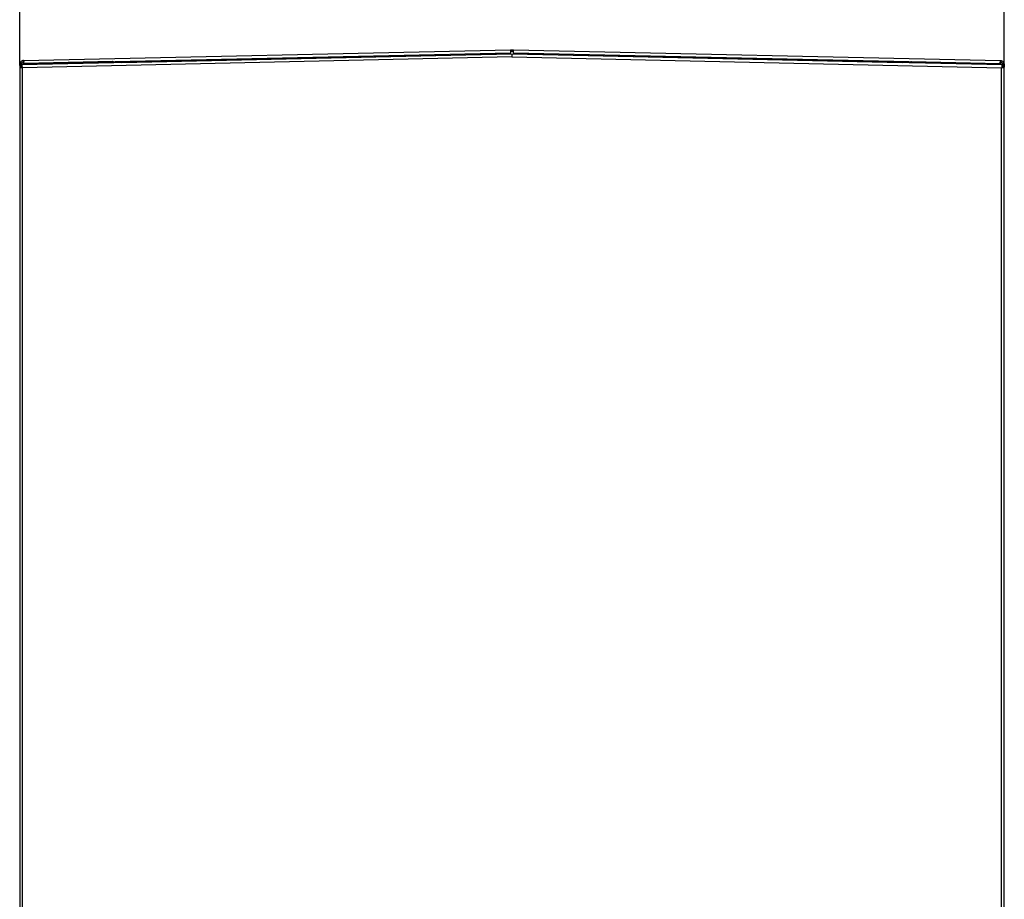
# Model space of a CAD drawing. Header units: millimetres. Extents: x 0 to 39025, y -31299 to 8400.
# Tile 207 of 256: x 16942 to 17657, y -13565 to -12926. Entities that reach past the tile are written whole.
import ezdxf

# ---------------------------------------------------------------- set-up
doc = ezdxf.new("R2010")
doc.units = ezdxf.units.MM
doc.header["$PDSIZE"] = -1
doc.layers.add('DIMENZIJE', color=4, linetype='Continuous')
doc.styles.add('SLDTEXTSTYLE6', font='txt')
doc.dimstyles.new('SLDDIMSTYLE0', dxfattribs={"dimtxt": 3, "dimasz": 3.414889, "dimexe": 0, "dimexo": 0.0625, "dimgap": 0.75, "dimtad": 1, "dimdec": 0, "dimlfac": 20, "dimrnd": 1e-09, "dimzin": 12, "dimdsep": 46, "dimtxsty": 'SLDTEXTSTYLE6', "dimsah": 1, "dimcen": 0.09, "dimadec": 0, "dimazin": 3, "dimtfac": 1, "dimtdec": 0, "dimtofl": 0, "dimtmove": 0, "dimatfit": 3, "dimfxl": 1, "dimfrac": 2, "dimtolj": 1, "dimtzin": 12, "dimarcsym": 0})

# ---------------------------------------------------------------- blocks, each defined once
blk = doc.blocks.new('*U63')
at = {"lineweight": 25}
for points in [[(2.86, 1246.65), (2.86, 1246.65), (356.45, 1254.41), (356.45, 1254.41)], [(2.91, 1244.54), (2.91, 1244.54), (356.5, 1252.3), (356.5, 1252.3)], [(74.23, 1245.3), (74.23, 1245.3), (356.52, 1251.49), (356.52, 1251.49)], [(356.45, 1254.41), (356.45, 1254.41), (357.46, 1254.43), (357.46, 1254.43)], [(356.47, 1253.4), (356.47, 1253.4), (357.48, 1253.42), (357.48, 1253.42)], [(356.52, 1251.21), (356.52, 1251.21), (356.52, 1251.49), (356.52, 1251.49)], [(357.48, 1253.42), (357.48, 1253.42), (357.46, 1254.43), (357.46, 1254.43)], [(357.54, 1254.43), (357.54, 1254.43), (357.52, 1253.42), (357.52, 1253.42)], [(357.52, 1253.42), (357.52, 1253.42), (358.53, 1253.4), (358.53, 1253.4)], [(357.54, 1254.43), (357.54, 1254.43), (358.55, 1254.41), (358.55, 1254.41)], [(358.48, 1251.49), (358.48, 1251.49), (640.77, 1245.3), (640.77, 1245.3)], [(358.48, 1251.49), (358.48, 1251.49), (358.48, 1251.21), (358.48, 1251.21)], [(358.51, 1252.3), (358.51, 1252.3), (712.09, 1244.54), (712.09, 1244.54)], [(358.55, 1254.41), (358.55, 1254.41), (712.14, 1246.65), (712.14, 1246.65)], [(357.36, 1251.22), (357.36, 1251.22), (1.64, 1243.42), (1.64, 1243.42)], [(357.4, 1249.22), (357.4, 1249.22), (2, 1241.42), (2, 1241.42)], [(2.86, 1246.65), (2.86, 1246.65), (2.89, 1245.65), (2.89, 1245.65)], [(2.89, 1245.65), (2.89, 1245.65), (2.89, 1245.65), (2.89, 1245.65)], [(2.91, 1244.49), (2.91, 1244.49), (2.89, 1245.5), (2.89, 1245.5)], [(2.89, 1245.5), (2.89, 1245.5), (2.89, 1245.5), (2.89, 1245.5)], [(24.45, 1244.97), (24.45, 1244.97), (2.91, 1244.49), (2.91, 1244.49)], [(67.39, 1245.91), (67.39, 1245.91), (24.45, 1244.97), (24.45, 1244.97)], [(24.45, 1244.97), (24.45, 1244.97), (24.45, 1245.01), (24.45, 1245.01)], [(67.39, 1245.91), (67.39, 1245.91), (67.39, 1245.96), (67.39, 1245.96)], [(69.21, 1245.3), (69.21, 1245.3), (68.21, 1245.2), (68.21, 1245.2)], [(68.24, 1244.88), (68.24, 1244.88), (68.21, 1245.2), (68.21, 1245.2)], [(69.25, 1244.91), (69.25, 1244.91), (69.21, 1245.3), (69.21, 1245.3)], [(74.23, 1245.3), (74.23, 1245.3), (74.27, 1245.02), (74.27, 1245.02)], [(357.62, 1249.78), (357.62, 1249.78), (357.39, 1249.78), (357.39, 1249.78)], [(357.4, 1249.22), (357.4, 1249.22), (357.6, 1249.22), (357.6, 1249.22)], [(357.6, 1249.22), (357.6, 1249.22), (713, 1241.42), (713, 1241.42)], [(713.36, 1243.42), (713.36, 1243.42), (357.64, 1251.22), (357.64, 1251.22)], [(640.74, 1245.02), (640.74, 1245.02), (640.77, 1245.3), (640.77, 1245.3)], [(645.76, 1244.91), (645.76, 1244.91), (645.8, 1245.3), (645.8, 1245.3)], [(645.8, 1245.3), (645.8, 1245.3), (646.79, 1245.2), (646.79, 1245.2)], [(646.76, 1244.88), (646.76, 1244.88), (646.79, 1245.2), (646.79, 1245.2)], [(647.61, 1245.91), (647.61, 1245.91), (647.61, 1245.96), (647.61, 1245.96)], [(647.61, 1245.91), (647.61, 1245.91), (690.55, 1244.97), (690.55, 1244.97)], [(690.55, 1244.97), (690.55, 1244.97), (690.55, 1245.01), (690.55, 1245.01)], [(690.55, 1244.97), (690.55, 1244.97), (712.09, 1244.49), (712.09, 1244.49)], [(712.09, 1244.49), (712.09, 1244.49), (712.11, 1245.5), (712.11, 1245.5)], [(712.11, 1245.5), (712.11, 1245.5), (712.11, 1245.5), (712.11, 1245.5)], [(712.14, 1246.65), (712.14, 1246.65), (712.12, 1245.65), (712.12, 1245.65)], [(712.12, 1245.65), (712.12, 1245.65), (712.14, 1246.65), (712.14, 1246.65)], [(712.12, 1245.65), (712.12, 1245.65), (712.12, 1245.65), (712.12, 1245.65)], [(712.12, 1245.65), (712.12, 1245.65), (712.12, 1245.65), (712.12, 1245.65)], [(712.14, 1246.65), (712.14, 1246.65), (712.14, 1246.65), (712.14, 1246.65)], [(0, 1241.81), (0, 1241.81), (0, 16.45), (0, 16.45)], [(1.02, 1243.74), (1.02, 1243.74), (0.03, 1243.74), (0.03, 1243.74)], [(0.03, 1243.74), (0.03, 1243.74), (0.03, 1241.83), (0.03, 1241.83)], [(1.02, 1243.74), (1.02, 1243.74), (1.02, 1242.06), (1.02, 1242.06)], [(2.12, 1243.69), (2.12, 1243.69), (1.12, 1243.69), (1.12, 1243.69)], [(1.12, 1243.69), (1.12, 1243.69), (1.12, 1242.08), (1.12, 1242.08)], [(1.38, 1242.41), (1.38, 1242.41), (1.36, 1243.42), (1.36, 1243.42)], [(1.64, 1243.42), (1.64, 1243.42), (1.36, 1243.42), (1.36, 1243.42)], [(1.67, 1242.42), (1.67, 1242.42), (1.38, 1242.41), (1.38, 1242.41)], [(1.38, 1242.11), (1.38, 1242.11), (1.83, 1242.12), (1.83, 1242.12)], [(1.38, 1242.11), (1.38, 1242.11), (1.69, 1242.11), (1.69, 1242.11)], [(1.64, 1243.42), (1.64, 1243.42), (1.67, 1242.42), (1.67, 1242.42)], [(1.69, 1242.11), (1.69, 1242.11), (1.83, 1242.11), (1.83, 1242.11)], [(1.69, 1242.11), (1.69, 1242.11), (1.69, 1241.49), (1.69, 1241.49)], [(2, 16.45), (2, 16.45), (2, 1241.42), (2, 1241.42)], [(2.12, 1243.44), (2.12, 1243.44), (2.12, 1243.69), (2.12, 1243.69)], [(712.88, 1243.69), (712.88, 1243.69), (713.88, 1243.69), (713.88, 1243.69)], [(712.88, 1243.69), (712.88, 1243.69), (712.88, 1243.44), (712.88, 1243.44)], [(713, 557.15), (713, 557.15), (713, 1241.42), (713, 1241.42)], [(713.62, 1242.11), (713.62, 1242.11), (713.17, 1242.12), (713.17, 1242.12)], [(713.31, 1242.11), (713.31, 1242.11), (713.17, 1242.11), (713.17, 1242.11)], [(713.62, 1242.11), (713.62, 1242.11), (713.31, 1242.11), (713.31, 1242.11)], [(713.31, 1242.11), (713.31, 1242.11), (713.31, 1241.49), (713.31, 1241.49)], [(713.36, 1243.42), (713.36, 1243.42), (713.33, 1242.42), (713.33, 1242.42)], [(713.62, 1242.41), (713.62, 1242.41), (713.33, 1242.42), (713.33, 1242.42)], [(713.36, 1243.42), (713.36, 1243.42), (713.64, 1243.42), (713.64, 1243.42)], [(713.64, 1243.42), (713.64, 1243.42), (713.62, 1242.41), (713.62, 1242.41)], [(713.88, 1242.08), (713.88, 1242.08), (713.88, 1243.69), (713.88, 1243.69)], [(714.98, 1243.74), (714.98, 1243.74), (713.98, 1243.74), (713.98, 1243.74)], [(713.98, 1243.74), (713.98, 1243.74), (713.98, 1242.06), (713.98, 1242.06)], [(714.98, 1243.74), (714.98, 1243.74), (714.98, 1241.83), (714.98, 1241.83)], [(715, 557.15), (715, 557.15), (715, 1241.81), (715, 1241.81)]]:
    blk.add_open_spline(points, degree=3, dxfattribs=at)
for points, knots in [([(356.45, 1254.41), (356.45, 1254.41), (356.45, 1254.33), (356.45, 1254.33), (356.45, 1254.33), (356.46, 1254.1), (356.46, 1254.1), (356.46, 1254.1), (356.47, 1253.76), (356.47, 1253.76), (356.47, 1253.76), (356.47, 1253.35), (356.47, 1253.35), (356.47, 1253.35), (356.49, 1252.95), (356.49, 1252.95), (356.49, 1252.95), (356.49, 1252.61), (356.49, 1252.61), (356.49, 1252.61), (356.49, 1252.38), (356.49, 1252.38), (356.49, 1252.38), (356.5, 1252.3), (356.5, 1252.3)], [0, 0, 0, 0, 1, 1, 1, 2, 2, 2, 3, 3, 3, 4, 4, 4, 5, 5, 5, 6, 6, 6, 7, 7, 7, 8, 8, 8, 8]), ([(356.52, 1251.49), (356.52, 1251.49), (356.52, 1251.65), (356.52, 1251.65), (356.52, 1251.65), (356.51, 1251.8), (356.51, 1251.8), (356.51, 1251.8), (356.51, 1251.94), (356.51, 1251.94), (356.51, 1251.94), (356.5, 1252.06), (356.5, 1252.06), (356.5, 1252.06), (356.5, 1252.16), (356.5, 1252.16), (356.5, 1252.16), (356.5, 1252.24), (356.5, 1252.24), (356.5, 1252.24), (356.5, 1252.28), (356.5, 1252.28), (356.5, 1252.28), (356.5, 1252.3), (356.5, 1252.3)], [0, 0, 0, 0, 1, 1, 1, 2, 2, 2, 3, 3, 3, 4, 4, 4, 5, 5, 5, 6, 6, 6, 7, 7, 7, 8, 8, 8, 8]), ([(357.46, 1254.43), (357.46, 1254.43), (357.48, 1254.43), (357.48, 1254.43), (357.48, 1254.43), (357.48, 1254.43), (357.48, 1254.43), (357.48, 1254.43), (357.49, 1254.43), (357.49, 1254.43), (357.49, 1254.43), (357.5, 1254.43), (357.5, 1254.43), (357.5, 1254.43), (357.51, 1254.43), (357.51, 1254.43), (357.51, 1254.43), (357.52, 1254.43), (357.52, 1254.43), (357.52, 1254.43), (357.53, 1254.43), (357.53, 1254.43), (357.53, 1254.43), (357.54, 1254.43), (357.54, 1254.43)], [0, 0, 0, 0, 1, 1, 1, 2, 2, 2, 3, 3, 3, 4, 4, 4, 5, 5, 5, 6, 6, 6, 7, 7, 7, 8, 8, 8, 8]), ([(357.48, 1253.42), (357.48, 1253.42), (357.49, 1253.42), (357.49, 1253.42), (357.49, 1253.42), (357.5, 1253.42), (357.5, 1253.42), (357.5, 1253.42), (357.5, 1253.42), (357.5, 1253.42), (357.5, 1253.42), (357.51, 1253.42), (357.51, 1253.42), (357.51, 1253.42), (357.52, 1253.42), (357.52, 1253.42)], [0, 0, 0, 0, 1, 1, 1, 2, 2, 2, 3, 3, 3, 4, 4, 4, 5, 5, 5, 5]), ([(358.51, 1252.3), (358.51, 1252.3), (358.51, 1252.28), (358.51, 1252.28), (358.51, 1252.28), (358.51, 1252.24), (358.51, 1252.24), (358.51, 1252.24), (358.5, 1252.16), (358.5, 1252.16), (358.5, 1252.16), (358.5, 1252.06), (358.5, 1252.06), (358.5, 1252.06), (358.5, 1251.94), (358.5, 1251.94), (358.5, 1251.94), (358.49, 1251.8), (358.49, 1251.8), (358.49, 1251.8), (358.49, 1251.65), (358.49, 1251.65), (358.49, 1251.65), (358.48, 1251.49), (358.48, 1251.49)], [0, 0, 0, 0, 1, 1, 1, 2, 2, 2, 3, 3, 3, 4, 4, 4, 5, 5, 5, 6, 6, 6, 7, 7, 7, 8, 8, 8, 8]), ([(358.51, 1252.3), (358.51, 1252.3), (358.51, 1252.38), (358.51, 1252.38), (358.51, 1252.38), (358.51, 1252.61), (358.51, 1252.61), (358.51, 1252.61), (358.52, 1252.95), (358.52, 1252.95), (358.52, 1252.95), (358.53, 1253.35), (358.53, 1253.35), (358.53, 1253.35), (358.53, 1253.76), (358.53, 1253.76), (358.53, 1253.76), (358.54, 1254.1), (358.54, 1254.1), (358.54, 1254.1), (358.55, 1254.33), (358.55, 1254.33), (358.55, 1254.33), (358.55, 1254.41), (358.55, 1254.41)], [0, 0, 0, 0, 1, 1, 1, 2, 2, 2, 3, 3, 3, 4, 4, 4, 5, 5, 5, 6, 6, 6, 7, 7, 7, 8, 8, 8, 8]), ([(2.86, 1246.65), (2.86, 1246.65), (2.31, 1246.59), (2.31, 1246.59), (2.31, 1246.59), (1.77, 1246.41), (1.77, 1246.41), (1.77, 1246.41), (1.28, 1246.14), (1.28, 1246.14), (1.28, 1246.14), (0.85, 1245.78), (0.85, 1245.78), (0.85, 1245.78), (0.5, 1245.34), (0.5, 1245.34), (0.5, 1245.34), (0.24, 1244.84), (0.24, 1244.84), (0.24, 1244.84), (0.08, 1244.3), (0.08, 1244.3), (0.08, 1244.3), (0.03, 1243.74), (0.03, 1243.74)], [0, 0, 0, 0, 1, 1, 1, 2, 2, 2, 3, 3, 3, 4, 4, 4, 5, 5, 5, 6, 6, 6, 7, 7, 7, 8, 8, 8, 8]), ([(2.89, 1245.65), (2.89, 1245.65), (2.52, 1245.6), (2.52, 1245.6), (2.52, 1245.6), (2.17, 1245.49), (2.17, 1245.49), (2.17, 1245.49), (1.85, 1245.31), (1.85, 1245.31), (1.85, 1245.31), (1.57, 1245.08), (1.57, 1245.08), (1.57, 1245.08), (1.33, 1244.79), (1.33, 1244.79), (1.33, 1244.79), (1.16, 1244.46), (1.16, 1244.46), (1.16, 1244.46), (1.06, 1244.1), (1.06, 1244.1), (1.06, 1244.1), (1.02, 1243.74), (1.02, 1243.74)], [0, 0, 0, 0, 1, 1, 1, 2, 2, 2, 3, 3, 3, 4, 4, 4, 5, 5, 5, 6, 6, 6, 7, 7, 7, 8, 8, 8, 8]), ([(2.89, 1245.5), (2.89, 1245.5), (2.54, 1245.46), (2.54, 1245.46), (2.54, 1245.46), (2.21, 1245.35), (2.21, 1245.35), (2.21, 1245.35), (1.9, 1245.18), (1.9, 1245.18), (1.9, 1245.18), (1.64, 1244.96), (1.64, 1244.96), (1.64, 1244.96), (1.42, 1244.69), (1.42, 1244.69), (1.42, 1244.69), (1.26, 1244.37), (1.26, 1244.37), (1.26, 1244.37), (1.16, 1244.04), (1.16, 1244.04), (1.16, 1244.04), (1.12, 1243.69), (1.12, 1243.69)], [0, 0, 0, 0, 1, 1, 1, 2, 2, 2, 3, 3, 3, 4, 4, 4, 5, 5, 5, 6, 6, 6, 7, 7, 7, 8, 8, 8, 8]), ([(2.91, 1244.49), (2.91, 1244.49), (2.75, 1244.48), (2.75, 1244.48), (2.75, 1244.48), (2.6, 1244.43), (2.6, 1244.43), (2.6, 1244.43), (2.47, 1244.35), (2.47, 1244.35), (2.47, 1244.35), (2.35, 1244.25), (2.35, 1244.25), (2.35, 1244.25), (2.26, 1244.13), (2.26, 1244.13), (2.26, 1244.13), (2.19, 1244), (2.19, 1244), (2.19, 1244), (2.14, 1243.85), (2.14, 1243.85), (2.14, 1243.85), (2.12, 1243.69), (2.12, 1243.69)], [0, 0, 0, 0, 1, 1, 1, 2, 2, 2, 3, 3, 3, 4, 4, 4, 5, 5, 5, 6, 6, 6, 7, 7, 7, 8, 8, 8, 8]), ([(2.91, 1244.54), (2.91, 1244.54), (2.91, 1244.62), (2.91, 1244.62), (2.91, 1244.62), (2.9, 1244.85), (2.9, 1244.85), (2.9, 1244.85), (2.89, 1245.2), (2.89, 1245.2), (2.89, 1245.2), (2.89, 1245.6), (2.89, 1245.6), (2.89, 1245.6), (2.88, 1246), (2.88, 1246), (2.88, 1246), (2.87, 1246.35), (2.87, 1246.35), (2.87, 1246.35), (2.86, 1246.57), (2.86, 1246.57), (2.86, 1246.57), (2.86, 1246.65), (2.86, 1246.65)], [0, 0, 0, 0, 1, 1, 1, 2, 2, 2, 3, 3, 3, 4, 4, 4, 5, 5, 5, 6, 6, 6, 7, 7, 7, 8, 8, 8, 8]), ([(2.86, 1246.65), (2.86, 1246.65), (2.86, 1246.65), (2.86, 1246.65), (2.86, 1246.65), (2.86, 1246.65), (2.86, 1246.65)], [0, 0, 0, 0, 1, 1, 1, 2, 2, 2, 2]), ([(68.21, 1245.2), (68.21, 1245.2), (68.18, 1245.34), (68.18, 1245.34), (68.18, 1245.34), (68.12, 1245.48), (68.12, 1245.48), (68.12, 1245.48), (68.04, 1245.6), (68.04, 1245.6), (68.04, 1245.6), (67.94, 1245.71), (67.94, 1245.71), (67.94, 1245.71), (67.82, 1245.8), (67.82, 1245.8), (67.82, 1245.8), (67.69, 1245.86), (67.69, 1245.86), (67.69, 1245.86), (67.54, 1245.9), (67.54, 1245.9), (67.54, 1245.9), (67.39, 1245.91), (67.39, 1245.91)], [0, 0, 0, 0, 1, 1, 1, 2, 2, 2, 3, 3, 3, 4, 4, 4, 5, 5, 5, 6, 6, 6, 7, 7, 7, 8, 8, 8, 8]), ([(69.21, 1245.3), (69.21, 1245.3), (69.14, 1245.64), (69.14, 1245.64), (69.14, 1245.64), (69.01, 1245.94), (69.01, 1245.94), (69.01, 1245.94), (68.98, 1245.99), (68.98, 1245.99)], [0, 0, 0, 0, 1, 1, 1, 2, 2, 2, 3, 3, 3, 3]), ([(74.15, 1246.1), (74.15, 1246.1), (74.17, 1246.05), (74.17, 1246.05), (74.17, 1246.05), (74.19, 1245.87), (74.19, 1245.87), (74.19, 1245.87), (74.21, 1245.61), (74.21, 1245.61), (74.21, 1245.61), (74.23, 1245.3), (74.23, 1245.3)], [0, 0, 0, 0, 1, 1, 1, 2, 2, 2, 3, 3, 3, 4, 4, 4, 4]), ([(357.36, 1251.22), (357.36, 1251.22), (357.36, 1251.19), (357.36, 1251.19), (357.36, 1251.19), (357.36, 1251.08), (357.36, 1251.08), (357.36, 1251.08), (357.36, 1250.88), (357.36, 1250.88), (357.36, 1250.88), (357.37, 1250.64), (357.37, 1250.64), (357.37, 1250.64), (357.38, 1250.33), (357.38, 1250.33), (357.38, 1250.33), (357.38, 1249.98), (357.38, 1249.98), (357.38, 1249.98), (357.39, 1249.61), (357.39, 1249.61), (357.39, 1249.61), (357.4, 1249.22), (357.4, 1249.22)], [0, 0, 0, 0, 1, 1, 1, 2, 2, 2, 3, 3, 3, 4, 4, 4, 5, 5, 5, 6, 6, 6, 7, 7, 7, 8, 8, 8, 8]), ([(357.6, 1249.22), (357.6, 1249.22), (357.61, 1249.61), (357.61, 1249.61), (357.61, 1249.61), (357.62, 1249.98), (357.62, 1249.98), (357.62, 1249.98), (357.62, 1250.33), (357.62, 1250.33), (357.62, 1250.33), (357.63, 1250.64), (357.63, 1250.64), (357.63, 1250.64), (357.64, 1250.88), (357.64, 1250.88), (357.64, 1250.88), (357.64, 1251.08), (357.64, 1251.08), (357.64, 1251.08), (357.64, 1251.19), (357.64, 1251.19), (357.64, 1251.19), (357.64, 1251.22), (357.64, 1251.22)], [0, 0, 0, 0, 1, 1, 1, 2, 2, 2, 3, 3, 3, 4, 4, 4, 5, 5, 5, 6, 6, 6, 7, 7, 7, 8, 8, 8, 8]), ([(640.77, 1245.3), (640.77, 1245.3), (640.79, 1245.61), (640.79, 1245.61), (640.79, 1245.61), (640.82, 1245.87), (640.82, 1245.87), (640.82, 1245.87), (640.84, 1246.05), (640.84, 1246.05), (640.84, 1246.05), (640.85, 1246.1), (640.85, 1246.1)], [0, 0, 0, 0, 1, 1, 1, 2, 2, 2, 3, 3, 3, 4, 4, 4, 4]), ([(645.8, 1245.3), (645.8, 1245.3), (645.86, 1245.64), (645.86, 1245.64), (645.86, 1245.64), (645.99, 1245.94), (645.99, 1245.94), (645.99, 1245.94), (646.02, 1245.99), (646.02, 1245.99)], [0, 0, 0, 0, 1, 1, 1, 2, 2, 2, 3, 3, 3, 3]), ([(646.79, 1245.2), (646.79, 1245.2), (646.82, 1245.34), (646.82, 1245.34), (646.82, 1245.34), (646.88, 1245.48), (646.88, 1245.48), (646.88, 1245.48), (646.96, 1245.6), (646.96, 1245.6), (646.96, 1245.6), (647.06, 1245.71), (647.06, 1245.71), (647.06, 1245.71), (647.18, 1245.8), (647.18, 1245.8), (647.18, 1245.8), (647.32, 1245.86), (647.32, 1245.86), (647.32, 1245.86), (647.46, 1245.9), (647.46, 1245.9), (647.46, 1245.9), (647.61, 1245.91), (647.61, 1245.91)], [0, 0, 0, 0, 1, 1, 1, 2, 2, 2, 3, 3, 3, 4, 4, 4, 5, 5, 5, 6, 6, 6, 7, 7, 7, 8, 8, 8, 8]), ([(712.14, 1246.65), (712.14, 1246.65), (712.14, 1246.57), (712.14, 1246.57), (712.14, 1246.57), (712.14, 1246.35), (712.14, 1246.35), (712.14, 1246.35), (712.13, 1246), (712.13, 1246), (712.13, 1246), (712.12, 1245.6), (712.12, 1245.6), (712.12, 1245.6), (712.11, 1245.2), (712.11, 1245.2), (712.11, 1245.2), (712.1, 1244.85), (712.1, 1244.85), (712.1, 1244.85), (712.1, 1244.62), (712.1, 1244.62), (712.1, 1244.62), (712.09, 1244.54), (712.09, 1244.54)], [0, 0, 0, 0, 1, 1, 1, 2, 2, 2, 3, 3, 3, 4, 4, 4, 5, 5, 5, 6, 6, 6, 7, 7, 7, 8, 8, 8, 8]), ([(712.88, 1243.69), (712.88, 1243.69), (712.86, 1243.85), (712.86, 1243.85), (712.86, 1243.85), (712.82, 1244), (712.82, 1244), (712.82, 1244), (712.75, 1244.13), (712.75, 1244.13), (712.75, 1244.13), (712.65, 1244.25), (712.65, 1244.25), (712.65, 1244.25), (712.53, 1244.35), (712.53, 1244.35), (712.53, 1244.35), (712.4, 1244.43), (712.4, 1244.43), (712.4, 1244.43), (712.25, 1244.48), (712.25, 1244.48), (712.25, 1244.48), (712.09, 1244.49), (712.09, 1244.49)], [0, 0, 0, 0, 1, 1, 1, 2, 2, 2, 3, 3, 3, 4, 4, 4, 5, 5, 5, 6, 6, 6, 7, 7, 7, 8, 8, 8, 8]), ([(713.88, 1243.69), (713.88, 1243.69), (713.84, 1244.04), (713.84, 1244.04), (713.84, 1244.04), (713.74, 1244.37), (713.74, 1244.37), (713.74, 1244.37), (713.58, 1244.69), (713.58, 1244.69), (713.58, 1244.69), (713.36, 1244.96), (713.36, 1244.96), (713.36, 1244.96), (713.1, 1245.18), (713.1, 1245.18), (713.1, 1245.18), (712.79, 1245.35), (712.79, 1245.35), (712.79, 1245.35), (712.46, 1245.46), (712.46, 1245.46), (712.46, 1245.46), (712.11, 1245.5), (712.11, 1245.5)], [0, 0, 0, 0, 1, 1, 1, 2, 2, 2, 3, 3, 3, 4, 4, 4, 5, 5, 5, 6, 6, 6, 7, 7, 7, 8, 8, 8, 8]), ([(712.12, 1245.65), (712.12, 1245.65), (712.49, 1245.6), (712.49, 1245.6), (712.49, 1245.6), (712.83, 1245.49), (712.83, 1245.49), (712.83, 1245.49), (713.16, 1245.31), (713.16, 1245.31), (713.16, 1245.31), (713.43, 1245.08), (713.43, 1245.08), (713.43, 1245.08), (713.67, 1244.79), (713.67, 1244.79), (713.67, 1244.79), (713.84, 1244.46), (713.84, 1244.46), (713.84, 1244.46), (713.94, 1244.1), (713.94, 1244.1), (713.94, 1244.1), (713.98, 1243.74), (713.98, 1243.74)], [0, 0, 0, 0, 1, 1, 1, 2, 2, 2, 3, 3, 3, 4, 4, 4, 5, 5, 5, 6, 6, 6, 7, 7, 7, 8, 8, 8, 8]), ([(712.14, 1246.65), (712.14, 1246.65), (712.7, 1246.59), (712.7, 1246.59), (712.7, 1246.59), (713.23, 1246.41), (713.23, 1246.41), (713.23, 1246.41), (713.72, 1246.14), (713.72, 1246.14), (713.72, 1246.14), (714.15, 1245.78), (714.15, 1245.78), (714.15, 1245.78), (714.51, 1245.34), (714.51, 1245.34), (714.51, 1245.34), (714.76, 1244.84), (714.76, 1244.84), (714.76, 1244.84), (714.92, 1244.3), (714.92, 1244.3), (714.92, 1244.3), (714.98, 1243.74), (714.98, 1243.74)], [0, 0, 0, 0, 1, 1, 1, 2, 2, 2, 3, 3, 3, 4, 4, 4, 5, 5, 5, 6, 6, 6, 7, 7, 7, 8, 8, 8, 8]), ([(1.38, 1242.11), (1.38, 1242.11), (0.76, 1242.03), (0.76, 1242.03), (0.76, 1242.03), (0.3, 1241.94), (0.3, 1241.94), (0.3, 1241.94), (0.04, 1241.85), (0.04, 1241.85), (0.04, 1241.85), (0.03, 1241.76), (0.03, 1241.76), (0.03, 1241.76), (0.26, 1241.68), (0.26, 1241.68), (0.26, 1241.68), (0.71, 1241.59), (0.71, 1241.59), (0.71, 1241.59), (1.31, 1241.51), (1.31, 1241.51), (1.31, 1241.51), (2, 1241.42), (2, 1241.42)], [0, 0, 0, 0, 1, 1, 1, 2, 2, 2, 3, 3, 3, 4, 4, 4, 5, 5, 5, 6, 6, 6, 7, 7, 7, 8, 8, 8, 8]), ([(1.69, 1242.11), (1.69, 1242.11), (1.38, 1242.03), (1.38, 1242.03), (1.38, 1242.03), (1.15, 1241.94), (1.15, 1241.94), (1.15, 1241.94), (1.02, 1241.85), (1.02, 1241.85), (1.02, 1241.85), (1.02, 1241.76), (1.02, 1241.76), (1.02, 1241.76), (1.13, 1241.68), (1.13, 1241.68), (1.13, 1241.68), (1.35, 1241.59), (1.35, 1241.59), (1.35, 1241.59), (1.66, 1241.51), (1.66, 1241.51), (1.66, 1241.51), (2, 1241.42), (2, 1241.42)], [0, 0, 0, 0, 1, 1, 1, 2, 2, 2, 3, 3, 3, 4, 4, 4, 5, 5, 5, 6, 6, 6, 7, 7, 7, 8, 8, 8, 8]), ([(2, 1241.42), (2, 1241.42), (1.9, 1242.19), (1.9, 1242.19), (1.9, 1242.19), (1.81, 1242.84), (1.81, 1242.84), (1.81, 1242.84), (1.73, 1243.27), (1.73, 1243.27), (1.73, 1243.27), (1.64, 1243.42), (1.64, 1243.42)], [0, 0, 0, 0, 1, 1, 1, 2, 2, 2, 3, 3, 3, 4, 4, 4, 4]), ([(2, 1241.42), (2, 1241.42), (1.92, 1241.81), (1.92, 1241.81), (1.92, 1241.81), (1.83, 1242.13), (1.83, 1242.13), (1.83, 1242.13), (1.75, 1242.35), (1.75, 1242.35), (1.75, 1242.35), (1.67, 1242.42), (1.67, 1242.42)], [0, 0, 0, 0, 1, 1, 1, 2, 2, 2, 3, 3, 3, 4, 4, 4, 4]), ([(713.36, 1243.42), (713.36, 1243.42), (713.28, 1243.27), (713.28, 1243.27), (713.28, 1243.27), (713.19, 1242.84), (713.19, 1242.84), (713.19, 1242.84), (713.1, 1242.19), (713.1, 1242.19), (713.1, 1242.19), (713, 1241.42), (713, 1241.42)], [0, 0, 0, 0, 1, 1, 1, 2, 2, 2, 3, 3, 3, 4, 4, 4, 4]), ([(713.33, 1242.42), (713.33, 1242.42), (713.26, 1242.35), (713.26, 1242.35), (713.26, 1242.35), (713.17, 1242.13), (713.17, 1242.13), (713.17, 1242.13), (713.09, 1241.81), (713.09, 1241.81), (713.09, 1241.81), (713, 1241.42), (713, 1241.42)], [0, 0, 0, 0, 1, 1, 1, 2, 2, 2, 3, 3, 3, 4, 4, 4, 4]), ([(713, 1241.42), (713, 1241.42), (713.69, 1241.51), (713.69, 1241.51), (713.69, 1241.51), (714.3, 1241.59), (714.3, 1241.59), (714.3, 1241.59), (714.75, 1241.68), (714.75, 1241.68), (714.75, 1241.68), (714.98, 1241.76), (714.98, 1241.76), (714.98, 1241.76), (714.96, 1241.85), (714.96, 1241.85), (714.96, 1241.85), (714.7, 1241.94), (714.7, 1241.94), (714.7, 1241.94), (714.24, 1242.03), (714.24, 1242.03), (714.24, 1242.03), (713.62, 1242.11), (713.62, 1242.11)], [0, 0, 0, 0, 1, 1, 1, 2, 2, 2, 3, 3, 3, 4, 4, 4, 5, 5, 5, 6, 6, 6, 7, 7, 7, 8, 8, 8, 8]), ([(713, 1241.42), (713, 1241.42), (713.35, 1241.51), (713.35, 1241.51), (713.35, 1241.51), (713.65, 1241.59), (713.65, 1241.59), (713.65, 1241.59), (713.87, 1241.68), (713.87, 1241.68), (713.87, 1241.68), (713.99, 1241.76), (713.99, 1241.76), (713.99, 1241.76), (713.98, 1241.85), (713.98, 1241.85), (713.98, 1241.85), (713.85, 1241.94), (713.85, 1241.94), (713.85, 1241.94), (713.62, 1242.03), (713.62, 1242.03), (713.62, 1242.03), (713.31, 1242.11), (713.31, 1242.11)], [0, 0, 0, 0, 1, 1, 1, 2, 2, 2, 3, 3, 3, 4, 4, 4, 5, 5, 5, 6, 6, 6, 7, 7, 7, 8, 8, 8, 8])]:
    blk.add_open_spline(points, degree=3, knots=knots, dxfattribs=at)
blk = doc.blocks.new('*D71')
at = {"layer": 'Defpoints', "color": 0, "transparency": 16777216}
for p in [(17657.38, -12777.58), (16942.38, -12960.27), (17657.38, -12960.27)]:
    blk.add_point(p, dxfattribs=at)
at = {"layer": 'DIMENZIJE', "color": 0, "lineweight": -2, "transparency": 16777216}
for p, q in [((16942.38, -12959.02), (16942.38, -12757.58)), ((17657.38, -12959.02), (17657.38, -12757.58)), ((17010.68, -12777.58), (17589.08, -12777.58))]:
    blk.add_line(p, q, dxfattribs=at)
at = {"layer": 'DIMENZIJE', "color": 0, "transparency": 16777216}
for points in [[(17010.68, -12766.2), (17010.68, -12788.97), (16942.38, -12777.58)], [(17589.08, -12766.2), (17589.08, -12788.97), (17657.38, -12777.58)]]:
    blk.add_solid(points, dxfattribs=at)
at = {"layer": 'DIMENZIJE', "color": 0, "transparency": 16777216, "insert": (17299.88, -12732.15), "char_height": 60, "attachment_point": 5, "style": 'SLDTEXTSTYLE6'}
blk.add_mtext('\\A1;715', dxfattribs=at)

msp = doc.modelspace()

# ---------------------------------------------------------------- block references
at = {"color": 1}
msp.add_blockref('*U63', (16942.38, -14202.07), dxfattribs=at)

# ---------------------------------------------------------------- dimensions: what is measured, and where the dimension line sits
at = {"layer": 'DIMENZIJE'}
dim = msp.add_linear_dim(base=(17657.38, -12777.58), p1=(16942.38, -12960.27), p2=(17657.38, -12960.27), dimstyle='SLDDIMSTYLE0', override={"dimscale": 20, "dimexe": 1, "dimlfac": 1, "dimdle": 1, "dimtofl": 1}, dxfattribs=at)
dim.commit()
dim.dimension.update_dxf_attribs({"geometry": '*D71', "text_midpoint": (17299.88, -12732.15)})

doc.saveas('drawing.dxf')
